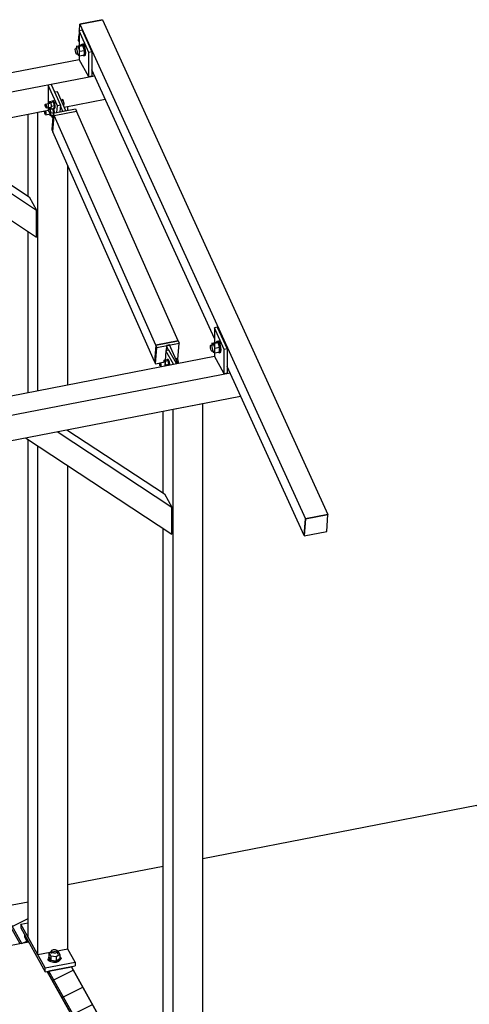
# Model space of a CAD drawing. Header units: millimetres. Extents: x 1838 to 190192, y -28 to 11710.
# Tile 21 of 80: x 45889 to 47034, y 7255 to 9762. Entities that reach past the tile are written whole.
import ezdxf

# ---------------------------------------------------------------- set-up
doc = ezdxf.new("R2010")
doc.units = ezdxf.units.MM
pattern_1 = [(26.565, (46756.21, 5967.41), (-56.1266, 28.0633), [])]
pattern_2 = [(26.565, (45894.603, 7409.467), (-56.127, 28.063), [])]

# ---------------------------------------------------------------- blocks, each defined once
blk = doc.blocks.new('Part-22010 - 18971')
at = {"color": 7}
for p, q in [((45984.8, 9579), (45978, 9577.7)), ((46006.3, 9530.3), (45984.8, 9579)), ((45998.7, 9528.9), (45992.6, 9542.8)), ((46006.3, 9530.3), (45998.7, 9528.9))]:
    blk.add_line(p, q, dxfattribs=at)
blk = doc.blocks.new('Bolt-22006 - 18971')
at = {"color": 7}
for p, q in [((46245.5, 8887.1), (46245.9, 8888.3)), ((46245.6, 8884.9), (46245.5, 8887.1)), ((46246, 8882.3), (46245.6, 8884.9)), ((46245.9, 8888.3), (46257.3, 8890.6)), ((46245.9, 8888.3), (46246.5, 8888.3)), ((46246.8, 8880.1), (46246, 8882.3)), ((46246.5, 8888.3), (46247.3, 8887.1)), ((46247.6, 8878.9), (46246.8, 8880.1)), ((46247.3, 8887.1), (46248.1, 8884.9)), ((46248.2, 8878.9), (46247.6, 8878.9)), ((46248.1, 8884.9), (46248.5, 8882.3)), ((46248.2, 8878.9), (46259.6, 8881.1)), ((46248.6, 8880.1), (46248.2, 8878.9)), ((46248.5, 8882.3), (46248.6, 8880.1)), ((46256.1, 8895.1), (46255.7, 8890.3)), ((46256.1, 8895.1), (46263.7, 8896.6)), ((46259, 8892.6), (46256.1, 8895.1)), ((46257.6, 8880.3), (46257.5, 8880.6)), ((46259, 8892.6), (46266.6, 8894.1)), ((46261.3, 8883.3), (46259, 8892.6)), ((46261.2, 8881), (46261.3, 8883.3)), ((46261.3, 8883.3), (46268.9, 8884.8)), ((46263.6, 8896.6), (46263.7, 8896.8)), ((46263.7, 8896.8), (46265.6, 8897.1)), ((46263.7, 8896.8), (46265, 8896.8)), ((46266.6, 8894.1), (46263.7, 8896.6)), ((46265, 8896.8), (46266.6, 8894.2)), ((46266.9, 8897.1), (46265.6, 8897.1)), ((46266.6, 8894.2), (46268.1, 8889.8)), ((46268.9, 8884.8), (46266.6, 8894.1)), ((46268.5, 8894.6), (46266.9, 8897.1)), ((46268.1, 8889.8), (46269, 8884.7)), ((46270, 8890.2), (46268.5, 8894.6)), ((46268.8, 8882.5), (46268.9, 8884.8)), ((46269, 8884.7), (46269.1, 8882.6)), ((46270.9, 8885.1), (46270, 8890.2)), ((46271, 8882.9), (46270.9, 8885.1)), ((46285.5, 8899.7), (46289.1, 8900.4)), ((46286.6, 8897.2), (46291.6, 8898.2)), ((46291.6, 8898.2), (46289.1, 8900.4)), ((46290.1, 8889.2), (46293.7, 8889.9)), ((46293.7, 8889.9), (46291.6, 8898.2)), ((46293.5, 8887.3), (46293.7, 8889.9))]:
    blk.add_line(p, q, dxfattribs=at)
blk = doc.blocks.new('Part-21978 - 18971')
at = {"color": 7}
for p, q in [((45935.1, 9526.8), (45962.2, 9532.1)), ((46002.1, 9539.8), (46011.1, 9541.5)), ((46011.1, 9531.2), (46011.1, 9541.5)), ((45910.1, 9313), (45910.1, 9521.9)), ((45935.1, 8817.8), (45935.1, 9526.8)), ((46011.1, 8832.6), (46011.1, 9391)), ((45910.1, 8813), (45910.1, 9223.2)), ((46011.1, 8716.7), (46011.1, 8718.3)), ((45910.1, 7425.3), (45910.1, 8693.4)), ((45935.1, 7380.6), (45935.1, 8676.9)), ((46011.1, 7395.4), (46011.1, 8626.9)), ((45935.1, 7380.6), (45910.1, 7425.3)), ((46011.1, 7395.4), (45935.1, 7380.6))]:
    blk.add_line(p, q, dxfattribs=at)
blk = doc.blocks.new('Part-23093 - 18971')
at = {"color": 7}
for p, q in [((46020.4, 7350.3), (45963.4, 7339.3)), ((45963.4, 7331.2), (45959.3, 7338.5)), ((45963.4, 7339.3), (45963.4, 7331.2))]:
    blk.add_line(p, q, dxfattribs=at)
blk = doc.blocks.new('Part-23119 - 18971')
at = {"color": 7}
for p, q in [((45983.5, 7294.1), (45984.1, 7294.2)), ((46234, 6847.5), (46234.6, 6847.7))]:
    blk.add_line(p, q, dxfattribs=at)
blk = doc.blocks.new('Part-19803 - 18971')
h = blk.add_hatch()
h.set_pattern_fill('', color=96, scale=50, style=0, pattern_type=0)
h.set_pattern_definition(pattern_1)
h.paths.add_polyline_path([(45963.4, 7339.3), (46239.9, 6846.4), (46254.5, 6849.2), (46254.5, 6932.9), (46226.8, 6982.3), (46020.4, 7350.3), (46004, 7347.1), (45992.3, 7344.9)])
h = blk.add_hatch()
h.set_pattern_fill('', color=96, scale=50, style=0, pattern_type=0)
h.set_pattern_definition(pattern_1)
h.paths.add_polyline_path([(45963.4, 7331.2), (46235.8, 6845.6), (46239.9, 6846.4), (45963.4, 7339.3)])
h = blk.add_hatch()
h.set_pattern_fill('', color=96, scale=50, style=0, pattern_type=0)
h.set_pattern_definition(pattern_1)
h.paths.add_polyline_path([(46626.2, 6157.7), (46697.3, 6143.5), (46364.4, 6737), (46307.4, 6726), (46303.3, 6725.2), (46551.4, 6283), (46550.8, 6282.9), (46566, 6255.7), (46566.6, 6255.9), (46621.1, 6158.7)])
h = blk.add_hatch()
h.set_pattern_fill('', color=96, scale=50, style=0, pattern_type=0)
h.set_pattern_definition(pattern_1)
h.paths.add_polyline_path([(46714.3, 6000.6), (46785.5, 5986.4), (46742.5, 6062.9), (46671.4, 6077.2), (46666.2, 6078.2), (46709.2, 6001.7)])
h = blk.add_hatch()
h.set_pattern_fill('', color=96, scale=50, style=0, pattern_type=0)
h.set_pattern_definition(pattern_1)
h.paths.add_polyline_path([(46730, 5972.7), (46756.2, 5967.4), (46730, 5972.7), (46724.9, 5973.7)])
h = blk.add_hatch()
h.set_pattern_fill('', color=96, scale=50, style=0, pattern_type=0)
h.set_pattern_definition(pattern_1)
h.paths.add_polyline_path([(46726.4, 5971), (46755.6, 5918.9), (46755.5, 5927.3), (46754.9, 5965.2), (46731.5, 5969.9)])
h = blk.add_hatch()
h.set_pattern_fill('', color=96, scale=50, style=0, pattern_type=0)
h.set_pattern_definition(pattern_1)
h.paths.add_polyline_path([(46802.7, 5955.7), (46789.3, 5958.4), (46779, 5960.4), (46771.6, 5961.9), (46772.6, 5896.7), (46772.7, 5888.4), (46784.7, 5867), (46784.1, 5866.9), (46790.4, 5855.6), (46790.4, 5850.4), (46792.9, 5852.5), (46795.9, 5855), (46838.6, 5891.5), (46838.6, 5891.7)])
at = {"color": 96}
for p, q in [((45963.4, 7339.3), (46020.4, 7350.3)), ((46254.5, 6932.9), (46020.4, 7350.3)), ((45963.4, 7331.2), (45963.4, 7339.3)), ((46239.9, 6846.4), (45963.4, 7339.3)), ((46235.8, 6845.6), (45963.4, 7331.2)), ((46621.1, 6158.7), (46303.3, 6725.2)), ((46626.2, 6157.7), (46307.4, 6726)), ((46697.3, 6143.5), (46364.4, 6737)), ((46709.2, 6001.7), (46666.2, 6078.2)), ((46714.3, 6000.6), (46671.4, 6077.2)), ((46785.5, 5986.4), (46742.5, 6062.9)), ((46755.6, 5918.9), (46726.4, 5971)), ((46755.5, 5927.3), (46731.5, 5969.9)), ((46838.6, 5891.7), (46802.7, 5955.7)), ((46795.9, 5855.2), (46772.6, 5896.7)), ((46792.9, 5852.5), (46772.7, 5888.4)), ((46795.9, 5855.2), (46838.6, 5891.7)), ((46838.6, 5891.7), (46838.6, 5891.5)), ((46795.9, 5855), (46795.9, 5855.2))]:
    blk.add_line(p, q, dxfattribs=at)
blk = doc.blocks.new('Bolt-97895 - 18971')
at = {"color": 7}
for p, q in [((46374.7, 8930.2), (46375, 8932.8)), ((46375, 8926.3), (46374.7, 8930.2)), ((46375, 8932.8), (46375.9, 8933.5)), ((46375.9, 8933.5), (46380.7, 8934.4)), ((46375.9, 8933.5), (46377.2, 8932.2)), ((46377.2, 8932.2), (46378.4, 8929.1)), ((46378.2, 8938.9), (46390.5, 8941.3)), ((46381.9, 8937.8), (46378.2, 8938.9)), ((46378.2, 8938.9), (46378.2, 8934)), ((46378.4, 8929.1), (46379.4, 8925.1)), ((46381.9, 8937.8), (46394.3, 8940.2)), ((46381.9, 8937.8), (46385.7, 8925.5)), ((46385.7, 8925.5), (46398, 8927.9)), ((46390.1, 8941.2), (46390.2, 8942.3)), ((46390.2, 8942.3), (46391.9, 8943.7)), ((46394.3, 8940.2), (46390.5, 8941.3)), ((46391.9, 8943.7), (46394.8, 8944.2)), ((46391.9, 8943.7), (46394.3, 8941.1)), ((46394.3, 8941.1), (46396.6, 8935.3)), ((46398, 8927.9), (46394.3, 8940.2)), ((46394.8, 8944.3), (46395, 8944.8)), ((46397.1, 8941.7), (46394.8, 8944.2)), ((46395, 8944.8), (46396, 8944.7)), ((46396, 8944.7), (46397.1, 8943.3)), ((46396.6, 8935.3), (46398.4, 8927.8)), ((46397.1, 8943.3), (46398.3, 8940.7)), ((46399.5, 8935.9), (46397.1, 8941.7)), ((46398, 8916.7), (46398, 8927.9)), ((46398.3, 8940.7), (46399.2, 8937.3)), ((46398.4, 8927.8), (46399, 8920.6)), ((46399.2, 8937.3), (46399.5, 8935.7)), ((46401.2, 8928.4), (46399.5, 8935.9)), ((46401.8, 8921.2), (46401.2, 8928.4)), ((46375.9, 8922.3), (46375, 8926.3)), ((46377.2, 8919.2), (46375.9, 8922.3)), ((46378.4, 8917.8), (46377.2, 8919.2)), ((46378.4, 8917.8), (46383.2, 8918.8)), ((46379.4, 8918.6), (46378.4, 8917.8)), ((46379.4, 8925.1), (46379.7, 8921.2)), ((46379.7, 8921.2), (46379.4, 8918.6)), ((46381, 8918.4), (46381.9, 8915.4)), ((46381.9, 8915.4), (46385.7, 8914.3)), ((46385.7, 8914.3), (46385.7, 8925.5)), ((46385.7, 8914.3), (46398, 8916.7)), ((46396.6, 8914.3), (46395, 8916.1)), ((46398.4, 8915.7), (46396.6, 8914.3)), ((46396.6, 8914.3), (46399.5, 8914.9)), ((46398.3, 8914.4), (46398.1, 8914.6)), ((46399.2, 8914.3), (46398.3, 8914.4)), ((46399, 8920.6), (46398.4, 8915.7)), ((46399.5, 8914.9), (46399.2, 8914.3)), ((46399.5, 8914.9), (46401.2, 8916.2)), ((46401.2, 8916.2), (46401.8, 8921.2))]:
    blk.add_line(p, q, dxfattribs=at)
blk = doc.blocks.new('Part-22007 - 18971')
at = {"color": 7}
for p, q in [((46235.5, 8933.4), (46232.1, 8891.7)), ((46234.6, 8886.1), (46238, 8927.8)), ((46235.5, 8933.4), (46292.5, 8944.4)), ((46238, 8927.8), (46235.5, 8933.4)), ((46238, 8927.8), (46295, 8938.8)), ((46291.6, 8897.2), (46295, 8938.8)), ((46292.5, 8944.4), (46295, 8938.8)), ((46232.1, 8891.7), (46234.6, 8886.1)), ((46234.6, 8886.1), (46259.1, 8890.9)), ((46287, 8896.3), (46291.6, 8897.2))]:
    blk.add_line(p, q, dxfattribs=at)
blk = doc.blocks.new('Part-21999 - 18971')
at = {"color": 7}
for p, q in [((46616.4, 8491.4), (46673.4, 8502.5)), ((46673.7, 8501.8), (46616.7, 8490.7)), ((46670.8, 8459.1), (46673.7, 8501.8)), ((46673.4, 8502.5), (46673.7, 8501.8)), ((46613.5, 8448.7), (46616.4, 8491.4)), ((46616.7, 8490.7), (46613.8, 8448.1)), ((46616.4, 8491.4), (46616.7, 8490.7)), ((46613.8, 8448.1), (46670.8, 8459.1)), ((46613.5, 8448.7), (46613.8, 8448.1))]:
    blk.add_line(p, q, dxfattribs=at)
blk = doc.blocks.new('Part-22011 - 18971')
at = {"color": 7}
for p, q in [((45974, 9524.1), (46031, 9535.1)), ((46031, 9535.1), (46033.5, 9529.5)), ((45974, 9524.1), (45970.6, 9482.4)), ((45973.1, 9476.8), (45976.5, 9518.5)), ((45976.5, 9518.5), (45974, 9524.1)), ((45976.5, 9518.5), (46033.5, 9529.5)), ((45970.6, 9482.4), (45973.1, 9476.8))]:
    blk.add_line(p, q, dxfattribs=at)
blk = doc.blocks.new('Part-23082 - 18971')
at = {"color": 7}
blk.add_line((45971, 7316.5), (45971.6, 7316.6), dxfattribs=at)
blk = doc.blocks.new('Part-22066 - 18971')
at = {"color": 7}
for p, q in [((45891.3, 7458.8), (45910.1, 7462.4)), ((45953.9, 7347.1), (45891.3, 7458.8)), ((45891.3, 7458.8), (45891.3, 7449.1)), ((45891.3, 7449.1), (45953.9, 7337.4)), ((46029.9, 7361.9), (46011.1, 7395.4)), ((45953.9, 7347.1), (46029.9, 7361.9)), ((45953.9, 7337.4), (46029.9, 7352.2)), ((46029.9, 7361.9), (46029.9, 7352.2)), ((45953.9, 7337.4), (45953.9, 7347.1))]:
    blk.add_line(p, q, dxfattribs=at)
blk = doc.blocks.new('Bolt-22067 - 18971')
at = {"color": 7}
for p, q in [((45963.1, 7374.5), (45964.2, 7375.9)), ((45963.5, 7370), (45963.1, 7374.5)), ((45963.1, 7372.1), (45963.1, 7374.5)), ((45969.9, 7388.7), (45964.2, 7384.9)), ((45964.2, 7384.9), (45968.5, 7377.2)), ((45964.2, 7374.4), (45964.2, 7384.9)), ((45964.2, 7374.4), (45968.5, 7366.7)), ((45982.1, 7375.5), (45968.5, 7377.2)), ((45968.5, 7377.2), (45968.5, 7366.7)), ((45969.9, 7390.3), (45971.8, 7392.5)), ((45970.1, 7387.9), (45969.9, 7390.3)), ((45969.9, 7384.2), (45969.9, 7390.3)), ((45972.4, 7385.8), (45970.1, 7387.9)), ((45971.8, 7392.5), (45975.2, 7393.8)), ((45976.1, 7384.7), (45972.4, 7385.8)), ((45975.2, 7393.8), (45979.4, 7393.9)), ((45980.2, 7384.9), (45976.1, 7384.7)), ((45979.4, 7393.9), (45983.1, 7392.8)), ((45983.7, 7386.2), (45980.2, 7384.9)), ((45991.3, 7381.6), (45982.1, 7375.5)), ((45982.1, 7375.5), (45982.1, 7365)), ((45983.1, 7392.8), (45985.3, 7390.8)), ((45985.6, 7388.4), (45983.7, 7386.2)), ((45985.3, 7390.8), (45985.6, 7388.4)), ((45985.5, 7389.5), (45987, 7389.3)), ((45985.6, 7382.3), (45985.6, 7388.4)), ((45987, 7389.3), (45991.3, 7381.6)), ((45991.3, 7381.6), (45991.3, 7371.1)), ((45991.3, 7376.1), (45992, 7375.5)), ((45992, 7375.5), (45992.4, 7371)), ((45992, 7375.4), (45992.1, 7375.4)), ((45992.1, 7375.4), (45993.9, 7373.5)), ((45993.9, 7373.5), (45994.3, 7371.3)), ((45961.1, 7369.4), (45962.1, 7371.5)), ((45961.6, 7367.2), (45961.1, 7369.4)), ((45963.4, 7365.3), (45961.6, 7367.2)), ((45962.1, 7371.5), (45963, 7372.1)), ((45963.1, 7372.1), (45963.5, 7367.6)), ((45966.3, 7364), (45963.4, 7365.3)), ((45967.7, 7366.2), (45963.5, 7370)), ((45963.5, 7367.6), (45967.7, 7363.7)), ((45967.9, 7363.7), (45966.3, 7364)), ((45974.7, 7364.1), (45967.7, 7366.2)), ((45967.7, 7363.7), (45974.7, 7361.7)), ((45968.5, 7366.7), (45982.1, 7365)), ((45982.4, 7364.4), (45974.7, 7364.1)), ((45974.7, 7361.7), (45982.4, 7362)), ((45982.1, 7365), (45991.3, 7371.1)), ((45988.9, 7366.9), (45982.4, 7364.4)), ((45982.4, 7362), (45988.9, 7364.5)), ((45992.4, 7371), (45988.9, 7366.9)), ((45988.9, 7364.5), (45992.4, 7368.5)), ((45992.4, 7368.5), (45992.4, 7371)), ((45993.3, 7369.2), (45992.4, 7368.4)), ((45994.3, 7371.3), (45993.3, 7369.2))]:
    blk.add_line(p, q, dxfattribs=at)
blk = doc.blocks.new('Part-23103 - 18971')
at = {"color": 7}
for p, q in [((45984.4, 8713.2), (46276.4, 8521)), ((46009.2, 8718), (46257.6, 8554.5)), ((45903.8, 8697.5), (46276.4, 8452.3)), ((46257.6, 8554.5), (46276.4, 8521)), ((46276.4, 8452.3), (46276.4, 8521))]:
    blk.add_line(p, q, dxfattribs=at)
blk = doc.blocks.new('Part-19801 - 18971')
h = blk.add_hatch()
h.set_pattern_fill('', color=96, scale=50, style=0, pattern_type=0)
h.set_pattern_definition(pattern_2)
h.paths.add_polyline_path([(45889.9, 7408.6), (45894.6, 7409.5), (45908.8, 7412.2), (45905.5, 7418.2), (45900.8, 7426.6), (45900.8, 7432.1), (45891.3, 7449.1), (45891.3, 7458.8), (45910.1, 7462.4), (45910.1, 7515.7), (45842.4, 7502.6), (45842.4, 7493.3)])
h = blk.add_hatch()
h.set_pattern_fill('', color=96, scale=50, style=0, pattern_type=0)
h.set_pattern_definition(pattern_2)
h.paths.add_polyline_path([(45975.7, 7308.1), (45976.3, 7308.2), (45971.6, 7316.6), (45971, 7316.5)])
at = {"color": 96}
for p, q in [((45842.4, 7502.6), (45910.1, 7515.7)), ((45894.6, 7409.5), (45842.4, 7502.6)), ((45842.4, 7493.3), (45842.4, 7502.6)), ((45889.9, 7408.6), (45842.4, 7493.3)), ((45971, 7316.5), (45971.6, 7316.6)), ((45975.7, 7308.1), (45976.3, 7308.2))]:
    blk.add_line(p, q, dxfattribs=at)
blk = doc.blocks.new('Part-21995 - 18971')
at = {"color": 7}
for p, q in [((46042, 9751.3), (46099, 9762.4)), ((46099.3, 9761.7), (46042.3, 9750.7)), ((46099, 9762.4), (46099.3, 9761.7)), ((46040.8, 9734.3), (46042, 9751.3)), ((46041.2, 9734.4), (46042.3, 9750.7)), ((46042, 9751.3), (46042.3, 9750.7)), ((46039, 9708.7), (46040.2, 9724.9)), ((46039, 9708.7), (46039.4, 9708)), ((46039.4, 9708), (46040.2, 9719.8))]:
    blk.add_line(p, q, dxfattribs=at)
blk = doc.blocks.new('Part-23094 - 18971')
at = {"color": 7}
for p, q in [((45959.3, 7338.5), (45963.4, 7331.2)), ((45963.4, 7331.2), (45963.4, 7330)), ((45966.9, 7323.8), (45967.5, 7323.9))]:
    blk.add_line(p, q, dxfattribs=at)
blk = doc.blocks.new('Part-22005 - 18971')
at = {"color": 7}
for p, q in [((46262.7, 8932.6), (46261.6, 8919)), ((46270.3, 8934.1), (46262.7, 8932.6)), ((46268.1, 8920.2), (46262.7, 8932.6)), ((46291.2, 8886.9), (46270.3, 8934.1))]:
    blk.add_line(p, q, dxfattribs=at)
blk = doc.blocks.new('Part-21976 - 18971')
at = {"color": 7}
for p, q in [((46042.3, 9750.7), (46099.3, 9761.7)), ((46099.3, 9761.7), (46673.4, 8502.5)), ((46041.2, 9734.4), (46042.3, 9750.7)), ((46042.3, 9750.7), (46616.4, 8491.4)), ((46039.4, 9708), (46040.2, 9719.8)), ((46040.2, 9706.2), (46039.4, 9708)), ((46384.6, 8950.7), (46072.8, 9634.6)), ((46613.5, 8448.7), (46417.3, 8879.1)), ((46673.4, 8502.5), (46616.4, 8491.4)), ((46613.5, 8448.7), (46616.4, 8491.4))]:
    blk.add_line(p, q, dxfattribs=at)
blk = doc.blocks.new('Part-21977 - 18971')
at = {"color": 7}
for p, q in [((46279.5, 8770.4), (46355.5, 8785.1)), ((46355.5, 6782.1), (46355.5, 8785.1)), ((46254.5, 8556.5), (46254.5, 8765.5)), ((46279.5, 6767.4), (46279.5, 8770.4)), ((46254.5, 6812.1), (46254.5, 8466.8)), ((46279.5, 6767.4), (46254.5, 6812.1)), ((46355.5, 6782.1), (46279.5, 6767.4))]:
    blk.add_line(p, q, dxfattribs=at)
blk = doc.blocks.new('Part-21981 - 18971')
at = {"color": 7}
for p, q in [((45683.6, 8769.1), (46384.6, 8905)), ((45704.3, 8723.6), (46424.5, 8863.2)), ((45731.5, 8664.1), (46451.6, 8803.7)), ((44876.3, 8612.7), (45586.9, 8750.4)), ((44897.1, 8567.2), (45626.8, 8708.6)), ((44924.2, 8507.7), (45653.9, 8649.1)), ((44078.6, 8458.1), (44779.6, 8593.9)), ((44099.3, 8412.6), (44819.5, 8552.1)), ((44126.4, 8353.1), (44846.6, 8492.7)), ((43989.4, 8440.8), (44001, 8443)), ((44014.5, 8396.1), (43989.4, 8440.8)), ((44014.5, 8396.1), (44021.8, 8397.5)), ((44014.5, 8331.4), (44014.5, 8396.1)), ((44014.5, 8331.4), (44048.9, 8338.1))]:
    blk.add_line(p, q, dxfattribs=at)
blk = doc.blocks.new('Part-21982 - 18971')
at = {"color": 7}
for p, q in [((45338.8, 9525.5), (46040.2, 9661.4)), ((45359.5, 9480), (46079.7, 9619.5)), ((46002.1, 9539.8), (46106.8, 9560.1)), ((45386.6, 9420.5), (45962.2, 9532.1)), ((44531.5, 9369), (45242.4, 9506.8)), ((44552.2, 9323.5), (45281.9, 9464.9)), ((44579.4, 9264.1), (45309, 9405.5)), ((43734.6, 9214.6), (44435.2, 9350.3)), ((43754.5, 9168.9), (44474.7, 9308.5)), ((43861, 9124.8), (44501.8, 9249)), ((43645, 9197.2), (43656.2, 9199.4)), ((43670, 9152.6), (43645, 9197.2)), ((43670, 9152.6), (43676.9, 9153.9)), ((43670, 9087.8), (43670, 9152.6)), ((43781.6, 9109.4), (43828.1, 9118.5)), ((43670, 9087.8), (43704, 9094.4))]:
    blk.add_line(p, q, dxfattribs=at)
blk = doc.blocks.new('Part-21983 - 18971')
at = {"color": 7}
for p, q in [((45973.1, 9476.8), (45976.5, 9518.5)), ((45976.5, 9518.5), (46033.5, 9529.5)), ((46235.5, 8933.4), (45976.5, 9518.5)), ((46292.5, 8944.4), (46033.5, 9529.5)), ((46232.1, 8891.7), (45973.1, 9476.8)), ((46235.5, 8933.4), (46232.1, 8891.7)), ((46292.5, 8944.4), (46235.5, 8933.4))]:
    blk.add_line(p, q, dxfattribs=at)
blk = doc.blocks.new('Part-22004 - 18971')
at = {"color": 7}
for p, q in [((46261.4, 8918.9), (46258.2, 8880.5)), ((46269, 8920.4), (46261.4, 8918.9)), ((46280.5, 8884.8), (46261.4, 8918.9)), ((46288.1, 8886.3), (46269, 8920.4))]:
    blk.add_line(p, q, dxfattribs=at)
blk = doc.blocks.new('Part-22009 - 18971')
at = {"color": 7}
for p, q in [((45969.3, 9597.4), (45961.7, 9595.9)), ((45961.7, 9595.9), (45961.7, 9533)), ((45985.1, 9543), (45961.7, 9595.9)), ((45969.3, 9597.4), (45992.7, 9544.5)), ((45973.1, 9512.7), (45961.7, 9533)), ((45983.7, 9525.9), (45985.1, 9543)), ((45992.7, 9544.5), (45985.1, 9543)), ((45992.7, 9544.5), (45991.3, 9527.4))]:
    blk.add_line(p, q, dxfattribs=at)
blk = doc.blocks.new('Bolt-22012 - 18971')
at = {"color": 7}
for p, q in [((45964.4, 9554), (45972, 9555.5)), ((45971.9, 9555.5), (45972, 9555.7)), ((45972, 9555.7), (45973.9, 9556)), ((45972, 9555.7), (45973.3, 9555.7)), ((45974.9, 9553), (45972, 9555.5)), ((45973.3, 9555.7), (45974.9, 9553.1)), ((45975.2, 9556), (45973.9, 9556)), ((45976.8, 9553.5), (45975.2, 9556)), ((45993.8, 9558.6), (45997.4, 9559.2)), ((45994.9, 9556.1), (45999.9, 9557)), ((45999.9, 9557), (45997.4, 9559.2)), ((46002, 9548.8), (45999.9, 9557)), ((45952.4, 9528.6), (45952.8, 9529.9)), ((45952.8, 9529.9), (45964.2, 9532.1)), ((45952.8, 9529.9), (45953.4, 9529.9)), ((45953.4, 9529.9), (45954.2, 9528.6)), ((45953.8, 9546), (45954.2, 9547.2)), ((45953.9, 9543.8), (45953.8, 9546)), ((45954.4, 9541.2), (45953.9, 9543.8)), ((45954.2, 9547.2), (45965.6, 9549.4)), ((45954.2, 9547.2), (45954.8, 9547.2)), ((45955.1, 9539), (45954.4, 9541.2)), ((45954.8, 9547.2), (45955.7, 9546)), ((45955.9, 9537.7), (45955.1, 9539)), ((45955.7, 9546), (45956.4, 9543.7)), ((45956.6, 9537.7), (45955.9, 9537.7)), ((45956.4, 9543.7), (45956.8, 9541.2)), ((45956.6, 9537.7), (45968, 9539.9)), ((45956.9, 9539), (45956.6, 9537.7)), ((45956.8, 9541.2), (45956.9, 9539)), ((45962.6, 9531.8), (45963, 9536.6)), ((45963, 9536.6), (45966.8, 9537.4)), ((45963, 9536.6), (45965.9, 9534.1)), ((45964, 9549.1), (45964.4, 9554)), ((45964.4, 9554), (45967.3, 9551.5)), ((45966.2, 9537.9), (45965.8, 9539.5)), ((45965.9, 9534.1), (45973.5, 9535.6)), ((45965.9, 9534.1), (45968.2, 9524.8)), ((45966.2, 9537.9), (45969.1, 9535.4)), ((45967.3, 9551.5), (45974.9, 9553)), ((45967.3, 9551.5), (45969.7, 9542.2)), ((45969.1, 9535.4), (45969.7, 9542.2)), ((45969.1, 9535.4), (45976.7, 9536.8)), ((45969.7, 9542.2), (45977.3, 9543.7)), ((45973.5, 9535.6), (45972.9, 9536.1)), ((45973.2, 9536.2), (45973.5, 9535.7)), ((45973.5, 9535.7), (45975, 9531.3)), ((45975.8, 9526.3), (45973.5, 9535.6)), ((45974.9, 9553.1), (45976.4, 9548.7)), ((45977.3, 9543.7), (45974.9, 9553)), ((45975, 9531.3), (45975.9, 9526.2)), ((45975.4, 9536.1), (45975.1, 9536.5)), ((45976.9, 9531.7), (45975.4, 9536.1)), ((45976.7, 9536.7), (45975.8, 9536.7)), ((45976.4, 9548.7), (45977.3, 9543.6)), ((45976.7, 9536.8), (45977.3, 9543.7)), ((45977.4, 9539.2), (45976.7, 9536.7)), ((45976.7, 9536.7), (45978.6, 9537)), ((45978.3, 9549.1), (45976.8, 9553.5)), ((45977.8, 9526.6), (45976.9, 9531.7)), ((45977.3, 9543.6), (45977.4, 9539.2)), ((45979.2, 9544), (45978.3, 9549.1)), ((45978.6, 9537), (45979.3, 9539.6)), ((45979.3, 9539.6), (45979.2, 9544)), ((45998.4, 9548.1), (46002, 9548.8)), ((46000.8, 9542.7), (46001.5, 9542.8)), ((46001.5, 9542.8), (46002, 9548.8)), ((45952.5, 9526.4), (45952.4, 9528.6)), ((45952.9, 9523.9), (45952.5, 9526.4)), ((45953.7, 9521.6), (45952.9, 9523.9)), ((45954.5, 9520.4), (45953.7, 9521.6)), ((45954.2, 9528.6), (45955, 9526.4)), ((45955.1, 9520.4), (45954.5, 9520.4)), ((45955, 9526.4), (45955.4, 9523.8)), ((45955.1, 9520.4), (45966.5, 9522.6)), ((45955.5, 9521.6), (45955.1, 9520.4)), ((45955.4, 9523.8), (45955.5, 9521.6)), ((45964.8, 9520.5), (45964.4, 9522.2)), ((45964.8, 9520.5), (45967.7, 9518)), ((45967.7, 9518), (45968.2, 9524.8)), ((45967.7, 9518), (45973.6, 9519.2)), ((45968.2, 9524.8), (45975.8, 9526.3)), ((45975.7, 9524.4), (45975.8, 9526.3)), ((45975.9, 9526.2), (45975.9, 9524.4)), ((45977.8, 9524.8), (45977.8, 9526.6))]:
    blk.add_line(p, q, dxfattribs=at)
blk = doc.blocks.new('Part-22071 - 18971')
at = {"color": 7}
for p, q in [((46355.5, 7626.1), (47053.3, 7761.4)), ((47366.5, 7203.2), (47053.3, 7761.4)), ((46011.1, 7559.4), (46254.5, 7606.6)), ((46020.4, 7350.3), (46226.8, 6982.3)), ((46355.5, 7007.2), (47366.5, 7203.2)), ((47366.5, 7200.1), (47366.5, 7203.2)), ((46226.8, 6982.3), (46254.5, 6987.7))]:
    blk.add_line(p, q, dxfattribs=at)
blk = doc.blocks.new('Part-22078 - 18971')
at = {"color": 7}
for p, q in [((45911.6, 7412.8), (44928.7, 7222.3)), ((46229.6, 6855.5), (45958.7, 7338.4)), ((44928.7, 7222.3), (45241.9, 6664.1)), ((44928.7, 7212.8), (44928.7, 7222.3)), ((45241.9, 6664.1), (46229.6, 6855.5)), ((46229.6, 6852.4), (46229.6, 6855.5)), ((45241.9, 6664.1), (45241.9, 6654.6))]:
    blk.add_line(p, q, dxfattribs=at)
blk = doc.blocks.new('Part-97894 - 18971')
at = {"color": 7}
for p, q in [((46392.2, 8979.2), (46384.6, 8977.8)), ((46392.2, 8979.2), (46417.3, 8924.1)), ((46384.6, 8977.8), (46384.6, 8905)), ((46409.7, 8922.6), (46384.6, 8977.8)), ((46409.7, 8860.3), (46384.6, 8905)), ((46417.3, 8924.1), (46409.7, 8922.6)), ((46409.7, 8860.3), (46409.7, 8922.6)), ((46417.3, 8924.1), (46417.3, 8861.8)), ((46417.3, 8861.8), (46409.7, 8860.3))]:
    blk.add_line(p, q, dxfattribs=at)
blk = doc.blocks.new('Part-23095 - 18971')
at = {"color": 7}
for p, q in [((45900.8, 7432.1), (45900.8, 7426.6)), ((45900.8, 7426.6), (45908.8, 7412.2)), ((45966.9, 7323.8), (45967.5, 7323.9)), ((45971, 7316.5), (45971.6, 7316.6))]:
    blk.add_line(p, q, dxfattribs=at)
blk = doc.blocks.new('Part-23097 - 18971')
at = {"color": 7}
for p, q in [((45639.9, 9469.6), (45932, 9277.4)), ((45664.7, 9474.4), (45913.2, 9310.9)), ((45559.4, 9454), (45932, 9208.8)), ((45913.2, 9310.9), (45932, 9277.4)), ((45932, 9208.8), (45932, 9277.4))]:
    blk.add_line(p, q, dxfattribs=at)
blk = doc.blocks.new('Part-97900 - 18971')
at = {"color": 7}
for p, q in [((46047.8, 9735.7), (46040.2, 9734.2)), ((46040.2, 9734.2), (46040.2, 9661.4)), ((46065.2, 9679), (46040.2, 9734.2)), ((46047.8, 9735.7), (46072.8, 9680.5)), ((46072.8, 9680.5), (46065.2, 9679)), ((46072.8, 9680.5), (46072.8, 9618.2)), ((46065.2, 9616.7), (46040.2, 9661.4)), ((46065.2, 9616.7), (46065.2, 9679)), ((46072.8, 9618.2), (46065.2, 9616.7))]:
    blk.add_line(p, q, dxfattribs=at)
blk = doc.blocks.new('Bolt-97901 - 18971')
at = {"color": 7}
for p, q in [((46030.2, 9686.6), (46030.6, 9689.2)), ((46030.6, 9682.8), (46030.2, 9686.6)), ((46030.6, 9689.2), (46031.5, 9690)), ((46031.5, 9678.7), (46030.6, 9682.8)), ((46031.5, 9690), (46036.2, 9690.9)), ((46031.5, 9690), (46032.7, 9688.6)), ((46032.7, 9688.6), (46034, 9685.5)), ((46033.7, 9695.3), (46046.1, 9697.7)), ((46037.5, 9694.2), (46033.7, 9695.3)), ((46033.7, 9695.3), (46033.7, 9690.4)), ((46034, 9685.5), (46034.9, 9681.5)), ((46034.9, 9681.5), (46035.3, 9677.7)), ((46037.5, 9694.2), (46049.8, 9696.6)), ((46037.5, 9694.2), (46041.3, 9681.9)), ((46041.3, 9681.9), (46053.6, 9684.3)), ((46041.3, 9670.7), (46041.3, 9681.9)), ((46045.6, 9697.6), (46045.8, 9698.8)), ((46045.8, 9698.8), (46047.5, 9700.1)), ((46049.8, 9696.6), (46046.1, 9697.7)), ((46047.5, 9700.1), (46050.3, 9700.7)), ((46047.5, 9700.1), (46049.8, 9697.6)), ((46049.8, 9697.6), (46052.2, 9691.8)), ((46053.6, 9684.3), (46049.8, 9696.6)), ((46050.3, 9700.7), (46050.6, 9701.2)), ((46052.7, 9698.1), (46050.3, 9700.7)), ((46050.6, 9701.2), (46051.6, 9701.2)), ((46051.6, 9701.2), (46052.7, 9699.7)), ((46052.2, 9691.8), (46053.9, 9684.2)), ((46052.7, 9699.7), (46053.8, 9697.1)), ((46055, 9692.3), (46052.7, 9698.1)), ((46053.6, 9673.1), (46053.6, 9684.3)), ((46053.8, 9697.1), (46054.8, 9693.7)), ((46053.9, 9684.2), (46054.5, 9677.1)), ((46054.8, 9693.7), (46055.1, 9692.2)), ((46056.8, 9684.8), (46055, 9692.3)), ((46057.4, 9677.6), (46056.8, 9684.8)), ((46032.7, 9675.6), (46031.5, 9678.7)), ((46034, 9674.3), (46032.7, 9675.6)), ((46034, 9674.3), (46038.7, 9675.2)), ((46034.9, 9675), (46034, 9674.3)), ((46035.3, 9677.7), (46034.9, 9675)), ((46036.6, 9674.8), (46037.5, 9671.8)), ((46037.5, 9671.8), (46041.3, 9670.7)), ((46041.3, 9670.7), (46053.6, 9673.1)), ((46052.2, 9670.7), (46050.5, 9672.5)), ((46053.9, 9672.1), (46052.2, 9670.7)), ((46052.2, 9670.7), (46055, 9671.3)), ((46053.8, 9670.8), (46053.6, 9671)), ((46054.8, 9670.7), (46053.8, 9670.8)), ((46054.5, 9677.1), (46053.9, 9672.1)), ((46055.1, 9671.3), (46054.8, 9670.7)), ((46055, 9671.3), (46056.8, 9672.7)), ((46056.8, 9672.7), (46057.4, 9677.6))]:
    blk.add_line(p, q, dxfattribs=at)

msp = doc.modelspace()

# ---------------------------------------------------------------- block references
for name in ['Part-21995 - 18971', 'Part-21976 - 18971', 'Part-97900 - 18971', 'Bolt-97901 - 18971', 'Part-21982 - 18971', 'Part-22009 - 18971', 'Bolt-22012 - 18971', 'Part-22010 - 18971', 'Part-21978 - 18971', 'Part-22011 - 18971', 'Part-21983 - 18971', 'Part-23097 - 18971', 'Part-97894 - 18971', 'Part-22007 - 18971', 'Part-22005 - 18971', 'Bolt-97895 - 18971', 'Part-21981 - 18971', 'Part-22004 - 18971', 'Bolt-22006 - 18971', 'Part-21977 - 18971', 'Part-23103 - 18971', 'Part-21999 - 18971', 'Part-22071 - 18971', 'Part-19801 - 18971', 'Part-22066 - 18971', 'Part-23095 - 18971', 'Part-22078 - 18971', 'Bolt-22067 - 18971', 'Part-23093 - 18971', 'Part-19803 - 18971', 'Part-23094 - 18971', 'Part-23082 - 18971', 'Part-23119 - 18971']:
    msp.add_blockref(name, (0, 0))

doc.saveas('drawing.dxf')
